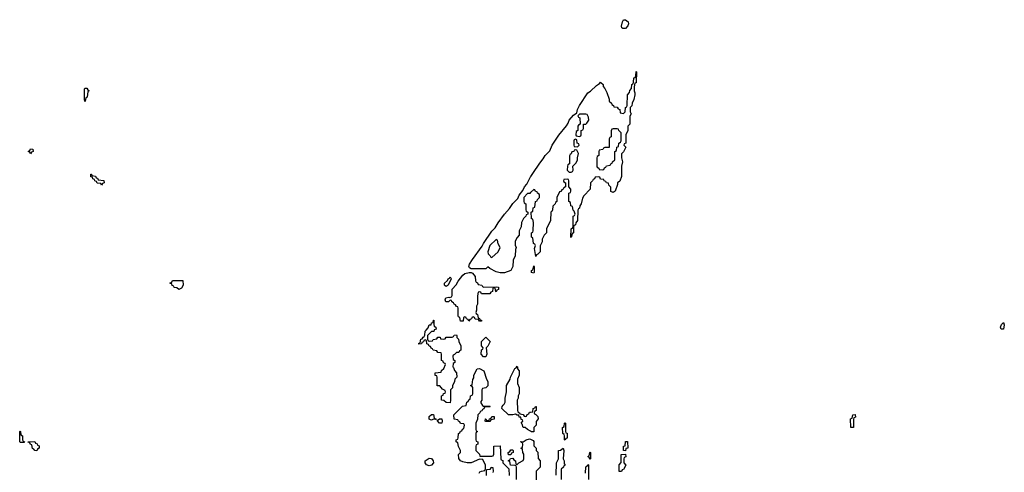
# Model space of a CAD drawing. Header units: inches. Extents: x 2777885 to 2884230, y 684484 to 829189.
# Tile 171 of 239: x 2835106 to 2844538, y 797140 to 801470. Entities that reach past the tile are written whole.
import ezdxf

# ---------------------------------------------------------------- set-up
doc = ezdxf.new("R2010")
doc.units = ezdxf.units.IN
doc.header["$MEASUREMENT"] = 0
for name, color, linetype in [('C8739', 7, 'Continuous'), ('C8749', 7, 'Continuous'), ('C8830', 7, 'Continuous'), ('C8840', 7, 'Continuous')]:
    doc.layers.add(name, color=color, linetype=linetype)

msp = doc.modelspace()

# ---------------------------------------------------------------- linework, layer by layer
at = {"layer": 'C8739', "color": 6}
for points in [[(2835890, 799886), (2835882, 799902), (2835847.3, 799907.3), (2835842, 799922), (2835827.3, 799927.3), (2835822, 799942), (2835808, 799948), (2835802, 799962), (2835787.3, 799967.3), (2835787.3, 799992.7), (2835792.7, 799992.7), (2835798, 799978), (2835832.7, 799972.7), (2835838, 799958), (2835852.7, 799952.7), (2835858, 799938), (2835912.7, 799932.7), (2835914, 799910), (2835898, 799902)], [(2839670, 799366), (2839611.1, 799308.9), (2839592, 799250), (2839594, 799230), (2839614, 799210), (2839618, 799198), (2839630, 799194), (2839688, 799250), (2839708, 799290), (2839690, 799326), (2839682, 799362)], [(2839190, 798919), (2839182.7, 798922.7), (2839175.3, 798930), (2839174, 798950), (2839205.2, 798974.8), (2839210, 798991), (2839223.1, 798996.9), (2839230, 799011), (2839238, 798990), (2839210, 798929.2)], [(2839552.7, 798912.7), (2839670, 798914), (2839692, 798910), (2839692, 798890), (2839678, 798882), (2839670, 798866), (2839666, 798870), (2839662, 798902), (2839650, 798906), (2839638, 798902), (2839634, 798870), (2839618, 798862), (2839610, 798848), (2839530, 798846), (2839522, 798862), (2839510, 798866), (2839498, 798862), (2839492.7, 798827.3), (2839492, 798750), (2839482, 798730), (2839482, 798690), (2839474, 798670), (2839478, 798658), (2839492, 798650), (2839498, 798618), (2839512, 798612), (2839518, 798598), (2839530, 798594), (2839530, 798586), (2839510, 798586), (2839502, 798602), (2839470, 798606), (2839462, 798622), (2839450, 798626), (2839438, 798622), (2839432.7, 798607.3), (2839418, 798602), (2839410, 798586), (2839402, 798602), (2839387.3, 798607.3), (2839382, 798622), (2839370, 798626), (2839358, 798622), (2839352.7, 798587.3), (2839327.3, 798587.3), (2839322, 798622), (2839310, 798626), (2839307.3, 798632.7), (2839306, 798710), (2839302, 798722), (2839290, 798726), (2839282, 798742), (2839268, 798748), (2839262, 798762), (2839246, 798770), (2839242, 798782), (2839230, 798786), (2839214, 798770), (2839188.7, 798770), (2839182, 798790), (2839188.7, 798810), (2839216.9, 798816.9), (2839227.3, 798812.7), (2839242, 798818), (2839248, 798832), (2839250, 798892), (2839286.6, 798933.4), (2839305.2, 798970), (2839350, 799026), (2839370, 799040.7), (2839411.6, 799051.6), (2839430, 799052), (2839444.7, 799044.7), (2839470, 799014), (2839472, 798972), (2839478, 798958), (2839490, 798954), (2839498, 798938), (2839534, 798930), (2839538, 798918)], [(2836630, 798888), (2836610, 798906), (2836587.3, 798907.3), (2836582, 798922), (2836567.3, 798927.3), (2836562, 798942), (2836547.3, 798947.3), (2836547.3, 798952.7), (2836562, 798958), (2836570, 798974), (2836670, 798974), (2836672, 798930), (2836656.9, 798903.1)], [(2839030, 798394), (2839062, 798398), (2839068.4, 798411.6), (2839102, 798418), (2839110, 798434), (2839132.7, 798432.7), (2839138, 798418), (2839170, 798414), (2839182, 798418), (2839190, 798434), (2839250, 798434), (2839262, 798438), (2839268.4, 798451.6), (2839290, 798454), (2839294, 798450), (2839294, 798430), (2839310, 798414), (2839312, 798390), (2839332, 798350), (2839332, 798308), (2839318, 798302), (2839312.7, 798287.3), (2839290, 798286), (2839272.7, 798267.3), (2839258, 798262), (2839254, 798250), (2839258, 798218), (2839274, 798210), (2839274, 798190), (2839258, 798182), (2839254, 798150), (2839262, 798142), (2839270, 798114), (2839291.1, 798091.1), (2839294, 798050), (2839274, 798030), (2839271.6, 798008.4), (2839252.7, 797967.3), (2839251.6, 797948.4), (2839234, 797930), (2839234, 797830), (2839230, 797806), (2839190, 797808), (2839170, 797826), (2839146, 797830), (2839146, 797870), (2839162, 797878), (2839167.3, 797892.7), (2839182, 797898), (2839186, 797910), (2839182, 797922), (2839156.4, 797936.4), (2839130, 797966), (2839106, 797966), (2839106, 798050), (2839102, 798062), (2839086, 798066), (2839087.3, 798092.7), (2839142, 798098), (2839147.3, 798112.7), (2839170, 798134), (2839186, 798170), (2839182, 798182), (2839167.3, 798187.3), (2839162, 798202), (2839146, 798210), (2839146, 798270), (2839142, 798282), (2839110, 798286), (2839102, 798302), (2839067.3, 798307.3), (2839062, 798322), (2839047.3, 798327.3), (2839042, 798342), (2839030, 798346), (2839022, 798362), (2839006, 798370), (2839002, 798402), (2838990, 798406), (2838978, 798402), (2838972.7, 798387.3), (2838958, 798382), (2838954, 798370), (2838930, 798366), (2838928.9, 798368.9), (2838930, 798374), (2838942, 798378), (2838950, 798414), (2838962, 798418), (2838970, 798434), (2838982, 798438), (2838988.4, 798451.6), (2838990, 798491), (2839001.2, 798498.8), (2839018, 798522), (2839030, 798550.8), (2839048.4, 798551.6), (2839050, 798571), (2839068, 798572), (2839070, 798594), (2839074, 798594), (2839072.7, 798552.7), (2839078, 798538), (2839092, 798530), (2839094, 798510), (2839078, 798502), (2839072.7, 798487.3), (2839050, 798486), (2839014, 798450), (2839012.7, 798412.7), (2839018, 798398)], [(2839550, 798246), (2839528, 798270), (2839528.4, 798311.6), (2839542, 798318), (2839546, 798330), (2839528.4, 798348.4), (2839528.7, 798390), (2839570, 798431.3), (2839612, 798390), (2839590, 798346), (2839574, 798330), (2839582, 798270), (2839570, 798246)], [(2839090, 797646), (2839070, 797648), (2839050, 797638), (2839040.4, 797640.4), (2839028.4, 797648.4), (2839030, 797674), (2839050, 797694), (2839070, 797692), (2839078, 797658), (2839091.6, 797651.6), (2839094, 797646)], [(2839570, 797626), (2839566, 797630), (2839567.3, 797652.7), (2839572.7, 797652.7), (2839578, 797638), (2839590, 797634), (2839602, 797638), (2839607.3, 797652.7), (2839622, 797658), (2839627.3, 797672.7), (2839652.7, 797672.7), (2839652.7, 797647.3), (2839618, 797642), (2839610, 797626)], [(2839150, 797609.2), (2839126, 797610), (2839106, 797634), (2839128.9, 797651.1), (2839150.9, 797650.9), (2839154, 797630)], [(2835110, 797426), (2835106, 797430), (2835106, 797530), (2835110, 797534), (2835114, 797530), (2835118, 797498), (2835134, 797490), (2835134, 797450), (2835138, 797438), (2835152.7, 797432.7), (2835150, 797426)], [(2835270, 797346), (2835250, 797348), (2835242, 797362), (2835230, 797366), (2835222, 797402), (2835210, 797406), (2835202, 797422), (2835187.3, 797427.3), (2835187.3, 797432.7), (2835250, 797434), (2835258, 797418), (2835272.7, 797412.7), (2835278, 797398), (2835291.6, 797391.6), (2835292, 797370), (2835278, 797362)], [(2839810, 797306), (2839787.3, 797307.3), (2839786, 797330), (2839802, 797338), (2839810, 797354), (2839830, 797354), (2839834, 797350), (2839834, 797330), (2839818, 797322)], [(2839030, 797200.7), (2839002, 797210), (2838989.2, 797230), (2838989.5, 797250.5), (2839030, 797276), (2839050, 797271), (2839067.3, 797250), (2839070.7, 797230), (2839050, 797206.6)]]:
    msp.add_lwpolyline(points, close=True, dxfattribs=at)
for points in [[(2840000, 799817), (2839991.3, 799808.7), (2839970, 799806), (2839934, 799770), (2839934, 799730), (2839938, 799718), (2839954, 799710), (2839954, 799650), (2839958, 799638), (2839974, 799630), (2839974, 799610), (2839958, 799602), (2839954, 799590), (2839931.6, 799568.4), (2839912, 799530), (2839911.1, 799488.9), (2839892, 799450), (2839892, 799410), (2839870, 799386), (2839852, 799350), (2839852.7, 799312.7), (2839862, 799290), (2839854, 799270), (2839851.3, 799210), (2839832, 799170), (2839831.1, 799108.9), (2839810.9, 799069.1), (2839750, 799049.2), (2839710, 799049.3), (2839670, 799059), (2839608.4, 799088.4), (2839590, 799106), (2839570, 799088), (2839430, 799088), (2839414.6, 799094.6), (2839409.3, 799110), (2839416, 799130), (2839444.8, 799175.2), (2839536.2, 799303.8), (2839549.8, 799330.2), (2839630, 799446.8), (2839661.3, 799478.7), (2839690, 799526.8), (2839749.8, 799610.2), (2839797.3, 799662.7), (2839830, 799710.6), (2839879.3, 799760.7), (2839890, 799791), (2839924.5, 799835.5), (2839940.9, 799870), (2839963.6, 799896.4), (2840000, 799966.2)], [(2840000, 797533), (2839970, 797548), (2839948.9, 797568.9), (2839929, 797570), (2839919, 797599), (2839909, 797610), (2839926, 797630), (2839922, 797642), (2839910, 797646), (2839906, 797666), (2839890, 797668), (2839887.3, 797687.3), (2839872.7, 797687.3), (2839856.4, 797696.4), (2839829, 797689), (2839790, 797689), (2839726, 797750), (2839728, 797770), (2839736.4, 797783.6), (2839748.4, 797791.6), (2839755.3, 797810), (2839755.3, 797850), (2839768.7, 797910), (2839768.7, 797970), (2839804, 798030), (2839809, 798050), (2839850, 798134), (2839862, 798138), (2839870, 798154), (2839874, 798150), (2839874, 798130), (2839891.3, 798110), (2839891.1, 798068.9), (2839874, 798030), (2839874, 797990), (2839891.3, 797950), (2839891.3, 797890), (2839882, 797870), (2839882, 797850), (2839872, 797830), (2839874, 797730), (2839878, 797718), (2839894, 797710), (2839898, 797698), (2839930, 797694), (2839938, 797678), (2839950, 797674), (2839962, 797678), (2839967.3, 797692.7), (2839982, 797698), (2839990, 797714), (2840000, 797715.2)], [(2839508.7, 797130), (2839515.3, 797144.7), (2839530, 797152), (2839562, 797158), (2839567.3, 797172.7), (2839567.3, 797207.3), (2839542, 797262), (2839510, 797266), (2839431.1, 797228.9), (2839391.1, 797228.9), (2839350, 797239.3), (2839330, 797249.3), (2839312.5, 797272.5), (2839309, 797310), (2839328, 797330), (2839328, 797350), (2839310, 797386), (2839302, 797422), (2839288, 797430), (2839288, 797450), (2839302, 797458), (2839306, 797470), (2839308.4, 797511.6), (2839322, 797518), (2839327.3, 797532.7), (2839342, 797538), (2839347.3, 797552.7), (2839362, 797558), (2839366, 797590), (2839362, 797602), (2839327.3, 797607.3), (2839322, 797622), (2839308, 797628), (2839302, 797642), (2839268.9, 797648.9), (2839266, 797690), (2839348.9, 797771.1), (2839382, 797778), (2839388.4, 797811.6), (2839402, 797818), (2839410, 797834), (2839422, 797838), (2839426, 797870), (2839442, 797878), (2839446, 797890), (2839446, 797950), (2839442, 797962), (2839426, 797970), (2839442, 797978), (2839447.3, 798027.3), (2839455.3, 798044.7), (2839455.3, 798070), (2839489.2, 798130.8), (2839510, 798132), (2839550.7, 798110.7), (2839578, 798030), (2839591.6, 798008.4), (2839590, 797966), (2839571.6, 797948.4), (2839538, 797942), (2839534, 797930), (2839534, 797830), (2839522, 797818), (2839523.6, 797803.6), (2839538, 797778), (2839550, 797774), (2839610, 797774), (2839614, 797770), (2839610, 797766), (2839570, 797766), (2839558, 797762), (2839552.7, 797747.3), (2839538, 797742), (2839532.7, 797727.3), (2839518, 797722), (2839512.7, 797707.3), (2839494, 797690), (2839491.6, 797648.4), (2839474, 797610), (2839474, 797550), (2839478, 797538), (2839492, 797530), (2839478, 797522), (2839474, 797510), (2839474, 797450), (2839478, 797438), (2839494, 797430), (2839494, 797410), (2839478, 797402), (2839474, 797390), (2839474, 797350), (2839510, 797314), (2839514, 797294), (2839630, 797294), (2839642, 797298), (2839647.3, 797312.7), (2839648.7, 797391.3), (2839710, 797392), (2839714, 797270), (2839718, 797258), (2839732.7, 797252.7), (2839734, 797230), (2839792.7, 797172.7), (2839794, 797110)], [(2839866, 797070), (2839866, 797190), (2839862, 797202), (2839850, 797206), (2839807.3, 797207.3), (2839802, 797242), (2839786, 797250), (2839802, 797258), (2839807.3, 797272.7), (2839830, 797274), (2839838, 797258), (2839854, 797250), (2839858, 797218), (2839870, 797214), (2839888, 797232), (2839928.4, 797251.6), (2839935.3, 797270), (2839934.6, 797314.6), (2839926, 797330), (2839922, 797362), (2839906, 797370), (2839922, 797378), (2839926, 797410), (2839922, 797422), (2839910, 797426), (2839906, 797434), (2839930, 797432), (2839958, 797450), (2839990, 797461), (2840000, 797455.8)], [(2839642, 797138), (2839646, 797150), (2839642, 797182), (2839630, 797186), (2839618, 797182), (2839610, 797166), (2839578, 797162), (2839574, 797150), (2839574, 797110)]]:
    msp.add_lwpolyline(points, dxfattribs=at)
at = {"layer": 'C8749', "color": 6}
for points in [[(2840871, 800000), (2840870.9, 799969.1), (2840855.3, 799924.7), (2840832, 799908), (2840832, 799892), (2840811, 799830), (2840790, 799818), (2840770, 799826), (2840768, 799868), (2840750, 799886), (2840746, 799906), (2840726, 799910), (2840722, 799922), (2840706, 799930), (2840702, 799942), (2840670, 799946), (2840662, 799962), (2840650, 799966), (2840618, 799962), (2840612.7, 799947.3), (2840598, 799942), (2840594, 799930), (2840574, 799910), (2840571.3, 799850), (2840510, 799786), (2840498, 799762), (2840484.7, 799710), (2840472, 799690), (2840470, 799666), (2840458, 799662), (2840452.7, 799647.3), (2840451, 799550), (2840432, 799528), (2840430, 799506), (2840418, 799502), (2840412.7, 799487.3), (2840412, 799430), (2840398, 799422), (2840390, 799386), (2840386, 799390), (2840389, 799470), (2840402, 799478), (2840407.3, 799492.7), (2840408, 799590), (2840422, 799598), (2840426, 799610), (2840418, 799638), (2840408.4, 799648.4), (2840402, 799682), (2840386, 799690), (2840382, 799722), (2840366, 799730), (2840366, 799810), (2840382, 799818), (2840386, 799830), (2840386, 799850), (2840366, 799870), (2840366, 799930), (2840362, 799942), (2840350, 799946), (2840318, 799942), (2840314, 799930), (2840318, 799918), (2840334, 799910), (2840334, 799870), (2840318, 799862), (2840312.7, 799847.3), (2840298, 799842), (2840290, 799826), (2840278, 799822), (2840252, 799770), (2840252, 799730), (2840238, 799722), (2840234, 799710), (2840212.7, 799687.3), (2840211.3, 799650), (2840203.6, 799636.4), (2840194, 799630), (2840191.3, 799550), (2840152, 799470), (2840151.3, 799430), (2840131.1, 799408.9), (2840111, 799370), (2840110, 799346), (2840092, 799308), (2840090.5, 799249.5), (2840070, 799226), (2840058, 799222), (2840050, 799206), (2840038, 799282), (2840046, 799310), (2840042, 799322), (2840028.4, 799328.4), (2840022, 799382), (2840008.7, 799390), (2840008.7, 799431.3), (2840022, 799438), (2840026, 799450), (2840028, 799530), (2840022, 799562), (2840010, 799566), (2840007.3, 799572.7), (2840006, 799630), (2840022, 799638), (2840026, 799670), (2840042, 799678), (2840048.4, 799731.6), (2840062, 799738), (2840066, 799750), (2840086, 799770), (2840086, 799790), (2840082, 799802), (2840066, 799810), (2840062, 799822), (2840048, 799828), (2840042, 799842), (2840030, 799846), (2840000, 799817)], [(2840000, 799966.2), (2840002, 799970), (2840022.4, 800000)], [(2840000, 797715.2), (2840022, 797718), (2840026, 797750), (2840042, 797758), (2840046, 797770), (2840054, 797770), (2840054, 797730), (2840038, 797722), (2840034, 797710), (2840038, 797698), (2840050, 797694), (2840070, 797674), (2840071.3, 797650), (2840052.7, 797627.3), (2840052, 797590), (2840032.7, 797567.3), (2840030, 797526), (2840010, 797528), (2840000, 797533)], [(2840000, 797455.8), (2840023.6, 797443.6), (2840030, 797434), (2840032.7, 797392.7), (2840052, 797370), (2840054, 797350), (2840070, 797334), (2840072.7, 797272.7), (2840091.3, 797250), (2840092, 797190), (2840054, 797150), (2840054, 797050)], [(2840246, 797114), (2840248.7, 797231.3), (2840266, 797270), (2840269, 797350), (2840288, 797352), (2840312, 797372), (2840318, 797350), (2840312, 797270), (2840322, 797250), (2840322, 797222), (2840331.3, 797208.7), (2840318, 797202), (2840314, 797190), (2840294, 797170), (2840294, 797070)], [(2840527.3, 797132.7), (2840528.4, 797191.6), (2840542, 797198), (2840550, 797214), (2840554, 797210), (2840554, 797070)]]:
    msp.add_lwpolyline(points, dxfattribs=at)
for points in [[(2840030, 799046), (2840008.7, 799050), (2840008.9, 799071.1), (2840022, 799078), (2840030, 799114), (2840034, 799110), (2840034, 799050)], [(2844530, 798509), (2844509.1, 798509.1), (2844502, 798530), (2844510, 798554), (2844530, 798574), (2844538, 798550)], [(2843090, 797568), (2843068.7, 797570), (2843066, 797650), (2843082, 797658), (2843086, 797690), (2843110, 797692), (2843111.1, 797668.9), (2843098, 797662), (2843092.7, 797647.3), (2843094, 797570)], [(2840330, 797446), (2840326, 797450), (2840326, 797490), (2840322, 797502), (2840309, 797510), (2840306, 797570), (2840322, 797578), (2840326, 797610), (2840330, 797614), (2840334, 797610), (2840334, 797530), (2840338, 797518), (2840350, 797514), (2840351.3, 797490), (2840350, 797466), (2840338, 797462)], [(2840910, 797346), (2840888.7, 797348.7), (2840889, 797390), (2840906, 797394), (2840910, 797434), (2840930, 797434), (2840931, 797370), (2840914, 797366)], [(2840570, 797266), (2840562, 797282), (2840548, 797290), (2840562, 797298), (2840566, 797330), (2840570, 797334), (2840574, 797330), (2840574, 797270)], [(2840850, 797146), (2840848, 797150), (2840848.9, 797211.1), (2840867.3, 797232.7), (2840868.7, 797310), (2840910, 797314), (2840911.1, 797288.9), (2840898, 797282), (2840894, 797270), (2840894, 797230), (2840911.1, 797208.9), (2840890, 797166), (2840878, 797162), (2840870, 797146)]]:
    msp.add_lwpolyline(points, close=True, dxfattribs=at)
at = {"layer": 'C8830', "color": 6}
for points in [[(2835730, 800686), (2835726, 800710), (2835726, 800810), (2835730, 800814), (2835750, 800814), (2835758, 800798), (2835772, 800790), (2835758, 800782), (2835751.6, 800728.4), (2835738, 800722), (2835734, 800690)], [(2835210, 800186), (2835202, 800202), (2835186, 800210), (2835202, 800218), (2835210, 800234), (2835231.6, 800231.6), (2835234, 800210), (2835218, 800202)]]:
    msp.add_lwpolyline(points, close=True, dxfattribs=at)
at = {"layer": 'C8840', "color": 6}
for points in [[(2840884.4, 801384.4), (2840873.4, 801393.4), (2840870, 801408), (2840879.8, 801450), (2840891.2, 801468.8), (2840910.7, 801470), (2840934.9, 801450), (2840936.9, 801430), (2840930.2, 801410), (2840910, 801387.1)], [(2840530, 800566), (2840470, 800566), (2840454, 800550), (2840458, 800538), (2840472, 800532), (2840474, 800470), (2840458, 800462), (2840454, 800450), (2840454, 800410), (2840438, 800402), (2840434, 800370), (2840438, 800358), (2840470, 800354), (2840482, 800358), (2840486, 800370), (2840486, 800410), (2840502, 800418), (2840506, 800430), (2840506, 800470), (2840530, 800472), (2840540.4, 800479.6), (2840558, 800510), (2840556.4, 800536.4), (2840542, 800562)], [(2840830, 800426), (2840790, 800426), (2840778, 800422), (2840772.7, 800407.3), (2840771.6, 800348.4), (2840758, 800342), (2840754, 800330), (2840752.7, 800247.3), (2840710, 800246), (2840698, 800242), (2840691.6, 800228.4), (2840658, 800222), (2840654, 800210), (2840654, 800170), (2840638, 800162), (2840634, 800150), (2840634, 800070), (2840638, 800058), (2840654, 800050), (2840658, 800038), (2840690, 800034), (2840702, 800038), (2840707.3, 800052.7), (2840722, 800058), (2840727.3, 800072.7), (2840762, 800078), (2840767.3, 800092.7), (2840782, 800098), (2840786, 800110), (2840806, 800130), (2840806, 800210), (2840822, 800218), (2840826, 800250), (2840842, 800258), (2840846, 800290), (2840862, 800298), (2840867.3, 800312.7), (2840867.3, 800387.3), (2840846, 800410), (2840842, 800422)], [(2840430, 800326), (2840418, 800322), (2840414, 800310), (2840414, 800270), (2840418, 800258), (2840450, 800254), (2840466, 800270), (2840462, 800282), (2840446, 800290), (2840442, 800322)], [(2840430, 800226), (2840418, 800222), (2840414, 800210), (2840394, 800206), (2840390, 800186), (2840378, 800182), (2840372.7, 800167.3), (2840374, 800090), (2840358, 800082), (2840352.7, 800067.3), (2840352, 800030), (2840370, 800012), (2840390, 800011.3), (2840402, 800018), (2840408.7, 800030), (2840406, 800070), (2840438, 800102), (2840448.7, 800130), (2840448.7, 800150), (2840458, 800190), (2840442, 800222)]]:
    msp.add_lwpolyline(points, close=True, dxfattribs=at)
msp.add_lwpolyline([(2840022.4, 800000), (2840090, 800099.1), (2840121.6, 800138.4), (2840139.5, 800170), (2840183.3, 800216.7), (2840207.6, 800270), (2840270, 800364), (2840345.1, 800454.9), (2840359.7, 800480.3), (2840369.7, 800510.3), (2840410, 800557.3), (2840442, 800578), (2840449.7, 800610.3), (2840469.7, 800650.3), (2840549.6, 800770), (2840574.2, 800785.8), (2840630, 800840.7), (2840660.4, 800859.6), (2840670, 800871.3), (2840674, 800870), (2840694, 800850), (2840694, 800830), (2840711.6, 800811.6), (2840730, 800774), (2840752, 800710), (2840754, 800690), (2840774, 800670), (2840778, 800658), (2840794, 800650), (2840798, 800638), (2840830, 800634), (2840838, 800618), (2840854, 800610), (2840858, 800578), (2840890, 800574), (2840906, 800590), (2840908.4, 800631.6), (2840922, 800638), (2840926, 800650), (2840928.9, 800751.1), (2840947.3, 800772.7), (2840950, 800794), (2840967.3, 800812.7), (2840968.7, 800850), (2840982, 800858), (2840987.3, 800872.7), (2840990, 800914), (2841002, 800918), (2841007.3, 800932.7), (2841010, 800974), (2841014, 800970), (2841011.6, 800871.6), (2841010, 800866), (2840998, 800862), (2840991.6, 800828.4), (2840991.3, 800790), (2840998, 800770), (2840998, 800750), (2840990, 800706), (2840972, 800670), (2840970, 800646), (2840954, 800630), (2840954, 800590), (2840962, 800570), (2840951.6, 800548.4), (2840951, 800470), (2840932, 800450), (2840931, 800410), (2840911.6, 800368.4), (2840911.3, 800290), (2840898, 800282), (2840894, 800270), (2840911.3, 800250), (2840890, 800206), (2840872, 800188), (2840871.3, 800150), (2840881, 800110), (2840871.1, 800068.9), (2840871, 800000)], dxfattribs=at)

doc.saveas('drawing.dxf')
